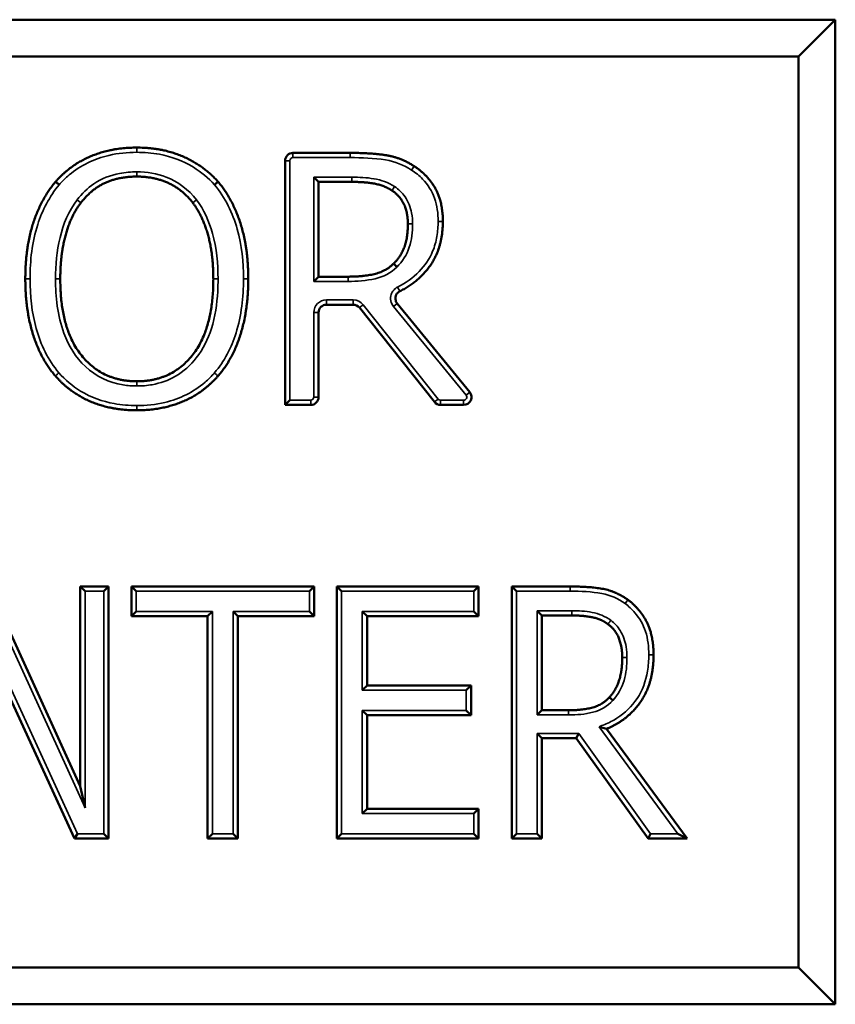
# Model space of a CAD drawing. Header units: inches. Extents: x 0 to 136, y 2 to 86.
# Tile 92 of 160: x 78.054 to 78.572, y 57.64 to 58.265. Entities that reach past the tile are written whole.
import ezdxf

# ---------------------------------------------------------------- set-up
doc = ezdxf.new("R2010")
doc.units = ezdxf.units.IN
doc.header["$LTSCALE"] = 4
doc.header["$MEASUREMENT"] = 0
doc.layers.add('Visible (ANSI)', color=7, linetype='Continuous', lineweight=50)
doc.layers.add('Visible Narrow (ANSI)', color=7, linetype='Continuous', lineweight=35)

msp = doc.modelspace()

# ---------------------------------------------------------------- linework, layer by layer
at = {"layer": 'Visible (ANSI)'}
for p, q in [((78.5716, 58.2654), (76.8841, 58.2654)), ((78.54816, 58.24196), (78.5716, 58.2654)), ((78.5716, 57.6404), (78.5716, 58.2654)), ((76.90754, 58.24196), (78.54816, 58.24196)), ((78.54816, 58.24196), (78.54816, 57.66383)), ((78.2225, 58.02084), (78.2225, 58.17584)), ((78.2275, 58.18084), (78.26373, 58.18084)), ((78.24076, 58.16543), (78.24376, 58.16243)), ((78.2649, 58.16243), (78.24376, 58.16243)), ((78.24376, 58.16243), (78.24376, 58.10227)), ((78.24076, 58.09927), (78.24376, 58.10227)), ((78.24376, 58.10227), (78.26244, 58.10227)), ((78.26573, 58.0845), (78.24876, 58.0845)), ((78.31721, 58.02273), (78.26964, 58.08261)), ((78.2936, 58.08534), (78.33965, 58.02901)), ((78.24376, 58.0795), (78.24376, 58.02584)), ((78.2255, 58.02384), (78.2225, 58.02084)), ((78.23876, 58.02084), (78.2225, 58.02084)), ((78.33578, 58.02084), (78.32112, 58.02084)), ((78.03475, 57.90561), (78.09258, 57.77893)), ((78.09558, 57.90261), (78.09258, 57.90561)), ((78.09258, 57.77893), (78.09258, 57.90561)), ((78.09258, 57.90561), (78.11047, 57.90561)), ((78.10747, 57.90261), (78.11047, 57.90561)), ((78.11047, 57.90561), (78.11047, 57.74561)), ((78.128, 57.90261), (78.125, 57.90561)), ((78.125, 57.88668), (78.125, 57.90561)), ((78.125, 57.90561), (78.24091, 57.90561)), ((78.23791, 57.90261), (78.24091, 57.90561)), ((78.24091, 57.90561), (78.24091, 57.88668)), ((78.2583, 57.90261), (78.2553, 57.90561)), ((78.2553, 57.74561), (78.2553, 57.90561)), ((78.2553, 57.90561), (78.34529, 57.90561)), ((78.34229, 57.90261), (78.34529, 57.90561)), ((78.34529, 57.90561), (78.34529, 57.88668)), ((78.36929, 57.90261), (78.36629, 57.90561)), ((78.36629, 57.74561), (78.36629, 57.90561)), ((78.36629, 57.90561), (78.40338, 57.90561)), ((78.128, 57.88968), (78.125, 57.88668)), ((78.17636, 57.88968), (78.17336, 57.88668)), ((78.18955, 57.88968), (78.19255, 57.88668)), ((78.23791, 57.88968), (78.24091, 57.88668)), ((78.27149, 57.88968), (78.27449, 57.88668)), ((78.34229, 57.88968), (78.34529, 57.88668)), ((78.38248, 57.8902), (78.38548, 57.8872)), ((78.08895, 57.74561), (78.02555, 57.88357)), ((78.17336, 57.88668), (78.125, 57.88668)), ((78.17336, 57.74561), (78.17336, 57.88668)), ((78.24091, 57.88668), (78.19255, 57.88668)), ((78.19255, 57.88668), (78.19255, 57.74561)), ((78.34529, 57.88668), (78.27449, 57.88668)), ((78.27449, 57.88668), (78.27449, 57.84285)), ((78.40441, 57.8872), (78.38548, 57.8872)), ((78.38548, 57.8872), (78.38548, 57.82704)), ((78.27149, 57.83985), (78.27449, 57.84285)), ((78.27449, 57.84285), (78.34049, 57.84285)), ((78.33749, 57.83985), (78.34049, 57.84285)), ((78.34049, 57.84285), (78.34049, 57.82392)), ((78.27149, 57.82692), (78.27449, 57.82392)), ((78.33749, 57.82692), (78.34049, 57.82392)), ((78.38248, 57.82404), (78.38548, 57.82704)), ((78.38548, 57.82704), (78.40234, 57.82704)), ((78.34049, 57.82392), (78.27449, 57.82392)), ((78.27449, 57.82392), (78.27449, 57.76454)), ((78.42176, 57.81655), (78.42646, 57.81524)), ((78.42646, 57.81524), (78.47767, 57.74561)), ((78.38248, 57.81227), (78.38548, 57.80927)), ((78.40727, 57.80927), (78.38548, 57.80927)), ((78.38548, 57.80927), (78.38548, 57.74561)), ((78.40881, 57.81227), (78.40727, 57.80927)), ((78.45291, 57.74561), (78.40727, 57.80927)), ((78.09558, 57.76514), (78.09258, 57.77893)), ((78.27149, 57.76154), (78.27449, 57.76454)), ((78.27449, 57.76454), (78.34529, 57.76454)), ((78.34229, 57.76154), (78.34529, 57.76454)), ((78.34529, 57.76454), (78.34529, 57.74561)), ((78.09087, 57.74861), (78.08895, 57.74561)), ((78.11047, 57.74561), (78.08895, 57.74561)), ((78.10747, 57.74861), (78.11047, 57.74561)), ((78.17636, 57.74861), (78.17336, 57.74561)), ((78.19255, 57.74561), (78.17336, 57.74561)), ((78.18955, 57.74861), (78.19255, 57.74561)), ((78.2583, 57.74861), (78.2553, 57.74561)), ((78.34529, 57.74561), (78.2553, 57.74561)), ((78.34229, 57.74861), (78.34529, 57.74561)), ((78.36929, 57.74861), (78.36629, 57.74561)), ((78.38548, 57.74561), (78.36629, 57.74561)), ((78.38248, 57.74861), (78.38548, 57.74561)), ((78.45445, 57.74861), (78.45291, 57.74561)), ((78.47767, 57.74561), (78.45291, 57.74561)), ((78.47174, 57.74861), (78.47767, 57.74561)), ((78.54816, 57.66383), (76.90754, 57.66383)), ((78.54816, 57.66383), (78.5716, 57.6404)), ((76.8841, 57.6404), (78.5716, 57.6404))]:
    msp.add_line(p, q, dxfattribs=at)
for centre, start, end in [((78.2275, 58.17584), 90, 180), ((78.24876, 58.0795), 90, 180), ((78.26573, 58.0795), 38.46002, 90), ((78.23876, 58.02584), 270, 0), ((78.33578, 58.02584), 270, 39.26616), ((78.32112, 58.02584), 218.46002, 270)]:
    msp.add_arc(centre, 0.005, start, end, dxfattribs=at)
for points in [[(78.07689, 58.16256), (78.08623, 58.17319), (78.11229, 58.18421), (78.12837, 58.18421)], [(78.12837, 58.18421), (78.1447, 58.18421), (78.1709, 58.1728), (78.17997, 58.16256)], [(78.26373, 58.18084), (78.27748, 58.18084), (78.29602, 58.17786), (78.30445, 58.17241)], [(78.30445, 58.17241), (78.31287, 58.16697), (78.3226, 58.14998), (78.3226, 58.1374)], [(78.0577, 58.10084), (78.0577, 58.12094), (78.06769, 58.15154), (78.07689, 58.16256)], [(78.1285, 58.1658), (78.11696, 58.1658), (78.09958, 58.15776), (78.09297, 58.1492)], [(78.16389, 58.1492), (78.15754, 58.1575), (78.13965, 58.1658), (78.1285, 58.1658)], [(78.17997, 58.16256), (78.18905, 58.15193), (78.19916, 58.12081), (78.19916, 58.10084)], [(78.29031, 58.15698), (78.28577, 58.15997), (78.27372, 58.16243), (78.2649, 58.16243)], [(78.30043, 58.13572), (78.30043, 58.14272), (78.2955, 58.15348), (78.29031, 58.15698)], [(78.09297, 58.1492), (78.08662, 58.14103), (78.07988, 58.1164), (78.07988, 58.10084)], [(78.17699, 58.10084), (78.17699, 58.11666), (78.17012, 58.14116), (78.16389, 58.1492)], [(78.29135, 58.11056), (78.29602, 58.11497), (78.30043, 58.12742), (78.30043, 58.13572)], [(78.26244, 58.10227), (78.27164, 58.10227), (78.28629, 58.10551), (78.29135, 58.11056)], [(78.07676, 58.03925), (78.06756, 58.04988), (78.0577, 58.08113), (78.0577, 58.10084)], [(78.07988, 58.10084), (78.07988, 58.06933), (78.10633, 58.03588), (78.1285, 58.03588)], [(78.1285, 58.03588), (78.15067, 58.03588), (78.17699, 58.06933), (78.17699, 58.10084)], [(78.19916, 58.10084), (78.19916, 58.08139), (78.18931, 58.04988), (78.17997, 58.03925)], [(78.12837, 58.01747), (78.11216, 58.01747), (78.08623, 58.02849), (78.07676, 58.03925)], [(78.17997, 58.03925), (78.17012, 58.0281), (78.14406, 58.01747), (78.12837, 58.01747)], [(78.40338, 57.90561), (78.41569, 57.90561), (78.43242, 57.90263), (78.43994, 57.89718)], [(78.43994, 57.89718), (78.44746, 57.89174), (78.45628, 57.87475), (78.45628, 57.86217)], [(78.42736, 57.88175), (78.42334, 57.88473), (78.41245, 57.8872), (78.40441, 57.8872)], [(78.43644, 57.86049), (78.43644, 57.86749), (78.43203, 57.87825), (78.42736, 57.88175)], [(78.45628, 57.86217), (78.45628, 57.84467), (78.44033, 57.82094), (78.42646, 57.81524)], [(78.42827, 57.83533), (78.43242, 57.83974), (78.43644, 57.85219), (78.43644, 57.86049)], [(78.40234, 57.82704), (78.41051, 57.82704), (78.42373, 57.83028), (78.42827, 57.83533)]]:
    msp.add_open_spline(points, degree=2, dxfattribs=at)
for points, degree, knots in [([(78.07917, 58.16061), (78.07917, 58.16061), (78.07916, 58.16062), (78.07885, 58.16088), (78.07856, 58.16113), (78.07801, 58.16161), (78.07776, 58.16182), (78.07734, 58.16217), (78.07718, 58.16232), (78.07695, 58.16251), (78.07689, 58.16256), (78.07689, 58.16256)], 3, [-0.00005556, -0.00005556, -0.00005556, -0.00005556, 0, 0, 0.00302221, 0.00302221, 0.00599907, 0.00599907, 0.0089757, 0.0089757, 0.01195221, 0.01195221, 0.01195221, 0.01195221]), ([(78.17771, 58.16059), (78.17771, 58.16059), (78.17772, 58.1606), (78.17802, 58.16086), (78.17832, 58.16112), (78.17887, 58.1616), (78.17911, 58.16181), (78.17953, 58.16217), (78.17969, 58.16231), (78.17991, 58.16251), (78.17997, 58.16256), (78.17997, 58.16256)], 3, [-0.01200753, -0.01200753, -0.01200753, -0.01200753, -0.01195197, -0.01195197, -0.00893004, -0.00893004, -0.00595325, -0.00595325, -0.00297659, -0.00297659, 0, 0, 0, 0]), ([(78.3226, 58.1374), (78.3226, 58.1199), (78.30649, 58.09854), (78.29525, 58.09299)], 2, [0, 0, 0, 1, 1.800624, 1.800624, 1.800624]), ([(78.29344, 58.10841), (78.29344, 58.10842), (78.29343, 58.10842), (78.29315, 58.10871), (78.29288, 58.10899), (78.29237, 58.10951), (78.29214, 58.10975), (78.29176, 58.11014), (78.29161, 58.1103), (78.2914, 58.11051), (78.29135, 58.11056), (78.29135, 58.11056)], 3, [-0.00005556, -0.00005556, -0.00005556, -0.00005556, 0, 0, 0.00302231, 0.00302231, 0.00599922, 0.00599922, 0.00897583, 0.00897583, 0.01195227, 0.01195227, 0.01195227, 0.01195227]), ([(78.2936, 58.08534), (78.29318, 58.08584), (78.29288, 58.08642), (78.2925, 58.08767), (78.29243, 58.08832), (78.29255, 58.08962), (78.29274, 58.09025), (78.29328, 58.09129), (78.2936, 58.09172), (78.29435, 58.09245), (78.29478, 58.09275), (78.29525, 58.09299)], 3, [0, 0, 0, 0, 0.00496118, 0.00496118, 0.00992237, 0.00992237, 0.01488355, 0.01488355, 0.01888589, 0.01888589, 0.02288822, 0.02288822, 0.02288822, 0.02288822]), ([(78.43048, 57.8333), (78.43047, 57.83331), (78.43047, 57.83331), (78.43017, 57.83359), (78.42988, 57.83385), (78.42935, 57.83434), (78.42911, 57.83456), (78.42871, 57.83493), (78.42855, 57.83508), (78.42833, 57.83528), (78.42827, 57.83533), (78.42827, 57.83533)], 3, [-0.01200762, -0.01200762, -0.01200762, -0.01200762, -0.01195206, -0.01195206, -0.00892999, -0.00892999, -0.00595315, -0.00595315, -0.00297652, -0.00297652, 0, 0, 0, 0])]:
    msp.add_open_spline(points, degree=degree, knots=knots, dxfattribs=at)
at = {"layer": 'Visible Narrow (ANSI)'}
for p, q in [((78.12837, 58.18121), (78.12837, 58.18421)), ((78.2255, 58.17584), (78.2225, 58.17584)), ((78.2255, 58.02384), (78.2255, 58.17584)), ((78.2275, 58.17784), (78.2275, 58.18084)), ((78.2275, 58.17784), (78.26373, 58.17784)), ((78.26373, 58.17784), (78.26373, 58.18084)), ((78.1285, 58.1688), (78.1285, 58.1658)), ((78.30282, 58.16989), (78.30445, 58.17241)), ((78.24076, 58.16543), (78.24076, 58.09927)), ((78.2649, 58.16543), (78.24076, 58.16543)), ((78.2649, 58.16543), (78.2649, 58.16243)), ((78.09297, 58.1492), (78.0906, 58.15104)), ((78.0906, 58.15104), (78.09298, 58.14921)), ((78.16389, 58.14921), (78.16627, 58.15104)), ((78.16627, 58.15103), (78.1639, 58.14919)), ((78.30343, 58.13572), (78.30043, 58.13572)), ((78.3196, 58.1374), (78.3226, 58.1374)), ((78.0607, 58.10084), (78.0577, 58.10084)), ((78.07988, 58.10084), (78.07688, 58.10084)), ((78.17999, 58.10084), (78.17699, 58.10084)), ((78.19616, 58.10084), (78.19916, 58.10084)), ((78.26244, 58.09927), (78.26244, 58.10227)), ((78.24076, 58.09927), (78.26244, 58.09927)), ((78.29392, 58.09568), (78.29525, 58.09299)), ((78.26573, 58.0875), (78.24876, 58.0875)), ((78.24876, 58.0875), (78.24876, 58.0845)), ((78.26573, 58.0875), (78.26573, 58.0845)), ((78.27199, 58.08448), (78.26964, 58.08261)), ((78.31956, 58.0246), (78.27199, 58.08448)), ((78.29127, 58.08344), (78.2936, 58.08534)), ((78.29127, 58.08344), (78.33733, 58.02711)), ((78.24076, 58.0795), (78.24076, 58.02584)), ((78.24076, 58.0795), (78.24376, 58.0795)), ((78.1285, 58.03288), (78.1285, 58.03588)), ((78.24076, 58.02584), (78.24376, 58.02584)), ((78.33733, 58.02711), (78.33965, 58.02901)), ((78.12837, 58.02047), (78.12837, 58.01747)), ((78.23876, 58.02384), (78.2255, 58.02384)), ((78.23876, 58.02384), (78.23876, 58.02084)), ((78.31956, 58.0246), (78.31721, 58.02273)), ((78.33578, 58.02384), (78.32112, 58.02384)), ((78.32112, 58.02384), (78.32112, 58.02084)), ((78.33578, 58.02384), (78.33578, 58.02084)), ((78.03283, 57.90261), (78.09558, 57.76514)), ((78.09558, 57.76514), (78.09558, 57.90261)), ((78.09558, 57.90261), (78.10747, 57.90261)), ((78.10747, 57.90261), (78.10747, 57.74861)), ((78.128, 57.88968), (78.128, 57.90261)), ((78.128, 57.90261), (78.23791, 57.90261)), ((78.23791, 57.90261), (78.23791, 57.88968)), ((78.2583, 57.74861), (78.2583, 57.90261)), ((78.2583, 57.90261), (78.34229, 57.90261)), ((78.34229, 57.90261), (78.34229, 57.88968)), ((78.36929, 57.74861), (78.36929, 57.90261)), ((78.36929, 57.90261), (78.40338, 57.90261)), ((78.40338, 57.90261), (78.40338, 57.90561)), ((78.09087, 57.74861), (78.02255, 57.89728)), ((78.43818, 57.89475), (78.43994, 57.89718)), ((78.17636, 57.88968), (78.128, 57.88968)), ((78.17636, 57.74861), (78.17636, 57.88968)), ((78.23791, 57.88968), (78.18955, 57.88968)), ((78.18955, 57.88968), (78.18955, 57.74861)), ((78.34229, 57.88968), (78.27149, 57.88968)), ((78.27149, 57.88968), (78.27149, 57.83985)), ((78.38248, 57.8902), (78.38248, 57.82404)), ((78.40441, 57.8902), (78.38248, 57.8902)), ((78.40441, 57.8902), (78.40441, 57.8872)), ((78.43944, 57.86049), (78.43644, 57.86049)), ((78.45328, 57.86217), (78.45628, 57.86217)), ((78.27149, 57.83985), (78.33749, 57.83985)), ((78.33749, 57.83985), (78.33749, 57.82692)), ((78.33749, 57.82692), (78.27149, 57.82692)), ((78.27149, 57.82692), (78.27149, 57.76154)), ((78.40234, 57.82404), (78.40234, 57.82704)), ((78.38248, 57.82404), (78.40234, 57.82404)), ((78.42176, 57.81655), (78.47174, 57.74861)), ((78.40881, 57.81227), (78.38248, 57.81227)), ((78.38248, 57.81227), (78.38248, 57.74861)), ((78.45445, 57.74861), (78.40881, 57.81227)), ((78.27149, 57.76154), (78.34229, 57.76154)), ((78.34229, 57.76154), (78.34229, 57.74861)), ((78.10747, 57.74861), (78.09087, 57.74861)), ((78.18955, 57.74861), (78.17636, 57.74861)), ((78.34229, 57.74861), (78.2583, 57.74861)), ((78.38248, 57.74861), (78.36929, 57.74861)), ((78.47174, 57.74861), (78.45445, 57.74861))]:
    msp.add_line(p, q, dxfattribs=at)
for centre, radius, start, end in [((78.2275, 58.17584), 0.002, 90, 180), ((78.24876, 58.0795), 0.008, 90, 180), ((78.26573, 58.0795), 0.008, 38.46002, 90), ((78.23876, 58.02584), 0.002, 270, 0), ((78.33578, 58.02584), 0.002, 270, 39.26616), ((78.32112, 58.02584), 0.002, 218.46002, 270)]:
    msp.add_arc(centre, radius, start, end, dxfattribs=at)
for points, knots in [([(78.07917, 58.16061), (78.08114, 58.16285), (78.08327, 58.16494), (78.09281, 58.17296), (78.10155, 58.17713), (78.11653, 58.18063), (78.1225, 58.18121), (78.12837, 58.18121)], [-0.1389851, -0.1389851, -0.1389851, -0.1389851, -0.1162635, -0.1162635, -0.0447167, -0.0447167, 0, 0, 0, 0]), ([(78.12837, 58.18121), (78.13316, 58.18121), (78.13803, 58.18083), (78.15041, 58.17853), (78.1577, 58.17579), (78.16932, 58.16872), (78.17385, 58.16494), (78.17771, 58.16059)], [-0.1393853, -0.1393853, -0.1393853, -0.1393853, -0.1028338, -0.1028338, -0.0443514, -0.0443514, -0.0000703, -0.0000703, -0.0000703, -0.0000703]), ([(78.26373, 58.17784), (78.27126, 58.17784), (78.27884, 58.17758), (78.28627, 58.17639), (78.29215, 58.17544), (78.29781, 58.17313), (78.30282, 58.16989)], [-0.1027644, -0.1027644, -0.1027644, -0.1027644, -0.0453986, -0.0453986, -0.0453986, 0, 0, 0, 0]), ([(78.1285, 58.1688), (78.12484, 58.1688), (78.12112, 58.16851), (78.11169, 58.16671), (78.10612, 58.16455), (78.09717, 58.15846), (78.09361, 58.15494), (78.0906, 58.15104)], [-0.110036, -0.110036, -0.110036, -0.110036, -0.0821514, -0.0821514, -0.037536, -0.037536, 0, 0, 0, 0]), ([(78.16627, 58.15104), (78.16135, 58.15746), (78.15467, 58.16262), (78.14123, 58.1678), (78.13479, 58.1688), (78.1285, 58.1688)], [-0.109597, -0.109597, -0.109597, -0.109597, -0.0479566, -0.0479566, 0, 0, 0, 0]), ([(78.30282, 58.16989), (78.30532, 58.16827), (78.30769, 58.16635), (78.3131, 58.16069), (78.31578, 58.15659), (78.31902, 58.14737), (78.3196, 58.14236), (78.3196, 58.1374)], [-0.09686543, -0.09686543, -0.09686543, -0.09686543, -0.07412218, -0.07412218, -0.03773298, -0.03773298, 0, 0, 0, 0]), ([(78.29198, 58.15948), (78.29197, 58.15948), (78.29197, 58.15949), (78.29196, 58.15949), (78.28806, 58.16205), (78.28348, 58.16362), (78.27428, 58.16521), (78.26957, 58.16543), (78.2649, 58.16543)], [-0.07119159, -0.07119159, -0.07119159, -0.07119159, -0.07114446, -0.07114446, -0.07114446, -0.03557223, -0.03557223, 0, 0, 0, 0]), ([(78.0607, 58.10084), (78.0607, 58.11244), (78.06195, 58.12428), (78.06555, 58.13531), (78.06852, 58.14441), (78.07304, 58.15325), (78.07917, 58.16061)], [-0.1614846, -0.1614846, -0.1614846, -0.1614846, -0.0730792, -0.0730792, -0.0730792, -0.000094, -0.000094, -0.000094, -0.000094]), ([(78.17771, 58.16059), (78.18457, 58.15254), (78.18928, 58.14259), (78.19508, 58.1222), (78.19616, 58.11143), (78.19616, 58.10084)], [-0.1613155, -0.1613155, -0.1613155, -0.1613155, -0.0806929, -0.0806929, 0, 0, 0, 0]), ([(78.29198, 58.15948), (78.29176, 58.15915), (78.29154, 58.15883), (78.29114, 58.15822), (78.29095, 58.15795), (78.29064, 58.15749), (78.29052, 58.1573), (78.29035, 58.15705), (78.29031, 58.15698), (78.29031, 58.15698)], [0, 0, 0, 0, 0.25, 0.25, 0.5, 0.5, 0.75, 0.75, 1, 1, 1, 1]), ([(78.30343, 58.13572), (78.30343, 58.13804), (78.30323, 58.1404), (78.30208, 58.14638), (78.30075, 58.14993), (78.29683, 58.15557), (78.29455, 58.15774), (78.29199, 58.15947), (78.29199, 58.15947), (78.29198, 58.15948), (78.29198, 58.15948)], [-0.06952909, -0.06952909, -0.06952909, -0.06952909, -0.05184017, -0.05184017, -0.02353789, -0.02353789, 0, 0, 0, 0.00004713, 0.00004713, 0.00004713, 0.00004713]), ([(78.0906, 58.15104), (78.0852, 58.1441), (78.08179, 58.13562), (78.07766, 58.11852), (78.07688, 58.10963), (78.07688, 58.10084)], [-0.1339149, -0.1339149, -0.1339149, -0.1339149, -0.0669575, -0.0669575, 0, 0, 0, 0]), ([(78.0906, 58.15104), (78.0906, 58.15104), (78.0906, 58.15104), (78.0906, 58.15104), (78.0906, 58.15104), (78.0906, 58.15104)], [0, 0, 0, 0, 0.00000725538, 0.00000725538, 0.00001451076, 0.00001451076, 0.00001451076, 0.00001451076]), ([(78.16627, 58.15103), (78.16627, 58.15103), (78.16627, 58.15103), (78.16627, 58.15103), (78.16627, 58.15104), (78.16627, 58.15104)], [0, 0, 0, 0, 0.00001230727, 0.00001230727, 0.00002461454, 0.00002461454, 0.00002461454, 0.00002461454]), ([(78.17999, 58.10084), (78.17999, 58.11054), (78.17906, 58.12038), (78.17644, 58.12972), (78.17432, 58.1373), (78.17109, 58.14481), (78.16627, 58.15103)], [-0.1338788, -0.1338788, -0.1338788, -0.1338788, -0.0599689, -0.0599689, -0.0599689, 0, 0, 0, 0]), ([(78.29344, 58.10841), (78.29704, 58.11182), (78.29976, 58.11623), (78.30286, 58.12567), (78.30343, 58.13075), (78.30343, 58.13572)], [-0.07565275, -0.07565275, -0.07565275, -0.07565275, -0.03788078, -0.03788078, 0, 0, 0, 0]), ([(78.3196, 58.1374), (78.3196, 58.13422), (78.31936, 58.131), (78.31827, 58.12459), (78.31738, 58.1214), (78.31416, 58.11362), (78.31114, 58.10922), (78.30366, 58.10148), (78.29895, 58.09816), (78.29392, 58.09568)], [-0.1310906, -0.1310906, -0.1310906, -0.1310906, -0.1068616, -0.1068616, -0.0819722, -0.0819722, -0.0426775, -0.0426775, 0, 0, 0, 0]), ([(78.26244, 58.09927), (78.26819, 58.09927), (78.274, 58.09972), (78.27962, 58.10096), (78.28477, 58.1021), (78.2897, 58.10468), (78.29344, 58.10841)], [-0.08420411, -0.08420411, -0.08420411, -0.08420411, -0.04035678, -0.04035678, -0.04035678, -0.00010885, -0.00010885, -0.00010885, -0.00010885]), ([(78.07902, 58.04122), (78.07211, 58.04921), (78.06745, 58.05917), (78.06179, 58.07954), (78.0607, 58.09028), (78.0607, 58.10084)], [-0.1609615, -0.1609615, -0.1609615, -0.1609615, -0.0804955, -0.0804955, 0, 0, 0, 0]), ([(78.07688, 58.10084), (78.07688, 58.09513), (78.07719, 58.08935), (78.0788, 58.07774), (78.08012, 58.07193), (78.08508, 58.05843), (78.08967, 58.05097), (78.10245, 58.03899), (78.11091, 58.03495), (78.12264, 58.03309), (78.12558, 58.03288), (78.1285, 58.03288)], [-0.2433662, -0.2433662, -0.2433662, -0.2433662, -0.1998494, -0.1998494, -0.1547403, -0.1547403, -0.0903973, -0.0903973, -0.0222477, -0.0222477, 0, 0, 0, 0]), ([(78.1285, 58.03288), (78.13174, 58.03288), (78.13503, 58.03314), (78.14342, 58.03465), (78.14837, 58.03641), (78.15805, 58.04202), (78.16251, 58.04608), (78.16619, 58.05075), (78.17052, 58.05626), (78.17362, 58.06266), (78.17815, 58.07694), (78.17932, 58.0849), (78.17992, 58.09553), (78.17999, 58.09819), (78.17999, 58.10084)], [-0.2433049, -0.2433049, -0.2433049, -0.2433049, -0.2185749, -0.2185749, -0.1790068, -0.1790068, -0.1340088, -0.1340088, -0.1340088, -0.0809609, -0.0809609, -0.0202068, -0.0202068, 0, 0, 0, 0]), ([(78.19616, 58.10084), (78.19616, 58.08929), (78.19482, 58.07755), (78.19137, 58.06653), (78.18851, 58.05738), (78.18405, 58.04844), (78.17772, 58.04124)], [-0.1610961, -0.1610961, -0.1610961, -0.1610961, -0.0731107, -0.0731107, -0.0731107, -0.0000122, -0.0000122, -0.0000122, -0.0000122]), ([(78.29392, 58.09568), (78.29346, 58.09545), (78.29302, 58.09517), (78.29194, 58.09435), (78.29136, 58.09374), (78.29027, 58.09217), (78.28984, 58.09115), (78.28935, 58.08871), (78.28944, 58.08726), (78.2902, 58.08503), (78.29067, 58.08418), (78.29127, 58.08344)], [0, 0, 0, 0, 0.0039603, 0.0039603, 0.01029678, 0.01029678, 0.01853421, 0.01853421, 0.02924287, 0.02924287, 0.03651874, 0.03651874, 0.03651874, 0.03651874]), ([(78.07676, 58.03925), (78.07676, 58.03925), (78.07682, 58.0393), (78.07705, 58.0395), (78.07721, 58.03965), (78.07763, 58.04001), (78.07788, 58.04023), (78.07843, 58.04071), (78.07873, 58.04097), (78.07902, 58.04122)], [0, 0, 0, 0, 0.25, 0.25, 0.5, 0.5, 0.75, 0.75, 1, 1, 1, 1]), ([(78.12837, 58.02047), (78.12362, 58.02047), (78.1188, 58.02084), (78.10652, 58.02306), (78.09927, 58.02567), (78.08758, 58.0328), (78.08296, 58.03675), (78.07902, 58.04122)], [-0.1395953, -0.1395953, -0.1395953, -0.1395953, -0.1033969, -0.1033969, -0.0454794, -0.0454794, -0.0000296, -0.0000296, -0.0000296, -0.0000296]), ([(78.17772, 58.04124), (78.17585, 58.03912), (78.17385, 58.03712), (78.16445, 58.02898), (78.15559, 58.02468), (78.14039, 58.02108), (78.13433, 58.02047), (78.12837, 58.02047)], [-0.1396377, -0.1396377, -0.1396377, -0.1396377, -0.1181147, -0.1181147, -0.0454287, -0.0454287, 0, 0, 0, 0]), ([(78.17997, 58.03925), (78.17997, 58.03925), (78.17991, 58.0393), (78.17969, 58.0395), (78.17952, 58.03965), (78.1791, 58.04002), (78.17885, 58.04024), (78.17831, 58.04072), (78.17802, 58.04098), (78.17772, 58.04124)], [0, 0, 0, 0, 0.25, 0.25, 0.5, 0.5, 0.75, 0.75, 1, 1, 1, 1]), ([(78.40338, 57.90261), (78.41011, 57.90261), (78.4169, 57.90235), (78.42353, 57.90116), (78.42881, 57.90022), (78.43383, 57.8979), (78.43818, 57.89475)], [-0.0922088, -0.0922088, -0.0922088, -0.0922088, -0.04088598, -0.04088598, -0.04088598, 0, 0, 0, 0]), ([(78.43818, 57.89475), (78.44048, 57.89309), (78.44261, 57.89113), (78.44743, 57.88546), (78.44976, 57.88146), (78.45275, 57.87231), (78.45328, 57.86721), (78.45328, 57.86217)], [-0.0946062, -0.0946062, -0.0946062, -0.0946062, -0.07299065, -0.07299065, -0.03840576, -0.03840576, 0, 0, 0, 0]), ([(78.42916, 57.88416), (78.42915, 57.88416), (78.42915, 57.88416), (78.42915, 57.88416), (78.42569, 57.88673), (78.42152, 57.88834), (78.41306, 57.88997), (78.40872, 57.8902), (78.40441, 57.8902)], [-0.06559792, -0.06559792, -0.06559792, -0.06559792, -0.06557818, -0.06557818, -0.06557818, -0.03278909, -0.03278909, 0, 0, 0, 0]), ([(78.42916, 57.88416), (78.42892, 57.88384), (78.42869, 57.88353), (78.42825, 57.88295), (78.42805, 57.88268), (78.42772, 57.88223), (78.42759, 57.88206), (78.42741, 57.88182), (78.42736, 57.88175), (78.42736, 57.88175)], [0, 0, 0, 0, 0.25, 0.25, 0.5, 0.5, 0.75, 0.75, 1, 1, 1, 1]), ([(78.43944, 57.86049), (78.43944, 57.86278), (78.43927, 57.8651), (78.43826, 57.87102), (78.43709, 57.87456), (78.43355, 57.88021), (78.43151, 57.88239), (78.42916, 57.88415), (78.42916, 57.88415), (78.42916, 57.88416), (78.42916, 57.88416)], [-0.06770806, -0.06770806, -0.06770806, -0.06770806, -0.05026066, -0.05026066, -0.02234482, -0.02234482, 0, 0, 0, 0.00001974, 0.00001974, 0.00001974, 0.00001974]), ([(78.45328, 57.86217), (78.45328, 57.85875), (78.45304, 57.85527), (78.45144, 57.84567), (78.44931, 57.83969), (78.44581, 57.83448), (78.44245, 57.82948), (78.4381, 57.82522), (78.43057, 57.82042), (78.42798, 57.81911), (78.42531, 57.81801), (78.42413, 57.81752), (78.42295, 57.81704), (78.42176, 57.81655)], [-0.1409184, -0.1409184, -0.1409184, -0.1409184, -0.1148024, -0.1148024, -0.0674204, -0.0674204, -0.0674204, -0.0219573, -0.0219573, 0, 0, 0, 0.0097503, 0.0097503, 0.0097503, 0.0097503]), ([(78.43048, 57.8333), (78.43381, 57.83685), (78.4362, 57.84131), (78.43895, 57.85066), (78.43944, 57.85562), (78.43944, 57.86049)], [-0.07415652, -0.07415652, -0.07415652, -0.07415652, -0.03712342, -0.03712342, 0, 0, 0, 0]), ([(78.40234, 57.82404), (78.40753, 57.82404), (78.41279, 57.82451), (78.41783, 57.82574), (78.42265, 57.82692), (78.42716, 57.82961), (78.43048, 57.8333)], [-0.07750387, -0.07750387, -0.07750387, -0.07750387, -0.03790757, -0.03790757, -0.03790757, -0.00009034, -0.00009034, -0.00009034, -0.00009034])]:
    msp.add_open_spline(points, degree=3, knots=knots, dxfattribs=at)

doc.saveas('drawing.dxf')
